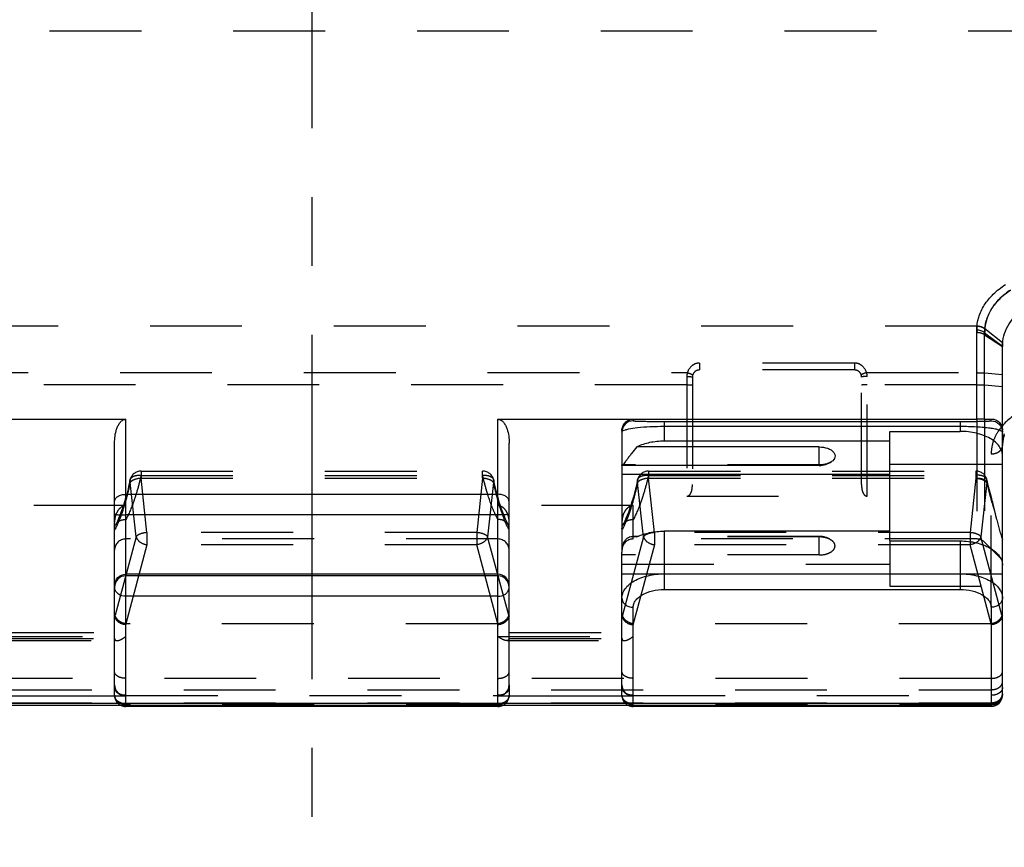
# Model space of a CAD drawing. Header units: millimetres. Extents: x 0 to 1000, y 0 to 1000.
# Tile 4 of 7: x 479 to 549, y 403 to 462. Entities that reach past the tile are written whole.
import ezdxf

# ---------------------------------------------------------------- set-up
doc = ezdxf.new("R2010")
doc.units = ezdxf.units.MM
doc.header["$LTSCALE"] = 65.185185
doc.linetypes.add('CENTER', pattern=[0.6, 0.375, -0.075, 0.075, -0.075])
doc.linetypes.add('HIDDEN', pattern=[0.2, 0.1, -0.1])
for name, color, linetype in [('ACHSEN_S', 7, 'CONTINUOUS'), ('FASEN', 7, 'CONTINUOUS'), ('FLAECHEN', 7, 'CONTINUOUS'), ('KOERPER', 7, 'CONTINUOUS'), ('KONST.EL_MIT_GEO', 7, 'CONTINUOUS')]:
    doc.layers.add(name, color=color, linetype=linetype)

msp = doc.modelspace()

# ---------------------------------------------------------------- linework, layer by layer
at = {"layer": 'ACHSEN_S', "color": 40, "linetype": 'CENTER'}
msp.add_line((500, 673.8), (500, 326.983), dxfattribs=at)
at = {"layer": 'FASEN', "color": 8, "linetype": 'HIDDEN'}
for p, q in [((547.734, 424.398), (549, 423.132)), ((549, 423.133), (549, 424.573))]:
    msp.add_line(p, q, dxfattribs=at)
at = {"layer": 'FASEN', "color": 7, "linetype": 'Continuous'}
msp.add_open_spline([(549, 438.328), (549, 438.57), (549.064, 439.061), (549.458, 440.016), (550.028, 440.601), (550.464, 440.909)], degree=3, knots=[0, 0, 0, 0, 0.236518, 0.477906, 1, 1, 1, 1], dxfattribs=at)
at = {"layer": 'FASEN', "color": 8, "linetype": 'HIDDEN'}
msp.add_open_spline([(549.011, 438.582), (549.009, 438.56), (549.002, 438.466), (549, 438.372), (549, 438.3)], degree=3, knots=[0, 0, 0, 0, 0.234909, 1, 1, 1, 1], dxfattribs=at)
at = {"layer": 'FLAECHEN', "color": 8, "linetype": 'HIDDEN'}
for p, q in [((513.2, 424.632), (486.8, 424.632)), ((547.169, 424.632), (522.8, 424.632))]:
    msp.add_line(p, q, dxfattribs=at)
at = {"layer": 'KOERPER', "color": 8, "linetype": 'HIDDEN'}
for p, q in [((592.2, 460.7), (407.8, 460.7)), ((536, 424.818), (523.145, 424.818)), ((536, 423.496), (536, 424.818))]:
    msp.add_line(p, q, dxfattribs=at)
at = {"layer": 'KOERPER', "color": 7, "linetype": 'Continuous'}
for p, q in [((536, 429.846), (536, 431.168)), ((536, 429.846), (522.016, 429.846)), ((523.145, 424.818), (522.791, 424.818))]:
    msp.add_line(p, q, dxfattribs=at)
msp.add_arc((536, 431.346), 1.5, 270, 305.52622, dxfattribs=at)
at = {"layer": 'KOERPER', "color": 8, "linetype": 'HIDDEN'}
msp.add_arc((536, 423.318), 1.5, 54.47378, 90, dxfattribs=at)
at = {"layer": 'KOERPER', "color": 7, "linetype": 'Continuous'}
msp.add_open_spline([(536, 431.168), (536.201, 431.168), (536.496, 431.125), (536.83, 430.969), (537.01, 430.821), (537.116, 430.642), (537.129, 430.371), (536.982, 430.203), (536.872, 430.125)], degree=3, knots=[0, 0, 0, 0, 0.321217, 0.462549, 0.584392, 0.688423, 0.784022, 1, 1, 1, 1], dxfattribs=at)
at = {"layer": 'KOERPER', "color": 8, "linetype": 'HIDDEN'}
for points, knots in [([(536.872, 430.125), (536.756, 430.042), (536.468, 429.922), (536.162, 429.885), (536, 429.885)], [0, 0, 0, 0, 0.466744, 1, 1, 1, 1]), ([(536.872, 424.539), (536.756, 424.621), (536.468, 424.741), (536.162, 424.778), (536, 424.778)], [0, 0, 0, 0, 0.466744, 1, 1, 1, 1]), ([(536, 423.496), (536.201, 423.496), (536.496, 423.539), (536.83, 423.695), (537.01, 423.843), (537.116, 424.021), (537.129, 424.293), (536.982, 424.46), (536.872, 424.539)], [0, 0, 0, 0, 0.321217, 0.462549, 0.584392, 0.688423, 0.784022, 1, 1, 1, 1])]:
    msp.add_open_spline(points, degree=3, knots=knots, dxfattribs=at)
at = {"layer": 'KONST.EL_MIT_GEO', "color": 8, "linetype": 'HIDDEN'}
for p, q in [((547.187, 439.753), (452.813, 439.753)), ((547.188, 439.766), (547.187, 439.753)), ((547.748, 439.57), (547.747, 439.559)), ((547.748, 439.57), (549.011, 438.582)), ((547.734, 439.13), (549, 438.3)), ((538.5, 437.122), (527.5, 437.122)), ((527.5, 437.122), (527.5, 436.632)), ((538.5, 436.632), (527.5, 436.632)), ((538.5, 437.122), (538.5, 436.632)), ((473.357, 436.442), (526.643, 436.442)), ((526.6, 436.167), (526.6, 427.668)), ((527, 436.132), (527, 428.492)), ((539, 428.492), (539, 436.132)), ((539.357, 436.442), (547.169, 436.441)), ((539.4, 427.668), (539.4, 436.167)), ((547.734, 436.421), (549, 436.311)), ((526.6, 435.587), (473.4, 435.587)), ((547.169, 435.587), (539.4, 435.587)), ((547.734, 435.566), (549, 435.456)), ((547.734, 433.139), (547.734, 424.398)), ((547.169, 433.133), (547.169, 424.632)), ((549.088, 431.853), (549.091, 431.861)), ((549.001, 431.333), (549.002, 431.341)), ((549.016, 431.51), (549.017, 431.518)), ((549.045, 431.683), (549.046, 431.691)), ((548.2, 419.78), (548.2, 430.67)), ((536, 429.885), (522, 429.885)), ((522, 429.885), (522, 429.846)), ((487.883, 429.448), (512.117, 429.448)), ((487.883, 429.448), (487.883, 428.948)), ((487.883, 429.147), (512.117, 429.147)), ((487.883, 428.948), (512.117, 428.948)), ((488.3, 425.089), (487.883, 428.948)), ((512.117, 428.948), (511.7, 425.089)), ((512.117, 428.948), (512.117, 429.448)), ((523.883, 429.448), (547.117, 429.448)), ((523.883, 429.448), (523.883, 428.948)), ((523.883, 429.147), (547.117, 429.147)), ((523.883, 428.948), (547.117, 428.948)), ((524.3, 425.089), (523.883, 428.948)), ((547.117, 428.948), (546.7, 425.089)), ((547.117, 429.448), (547.117, 428.948)), ((487.528, 424.789), (487.11, 428.648)), ((512.89, 428.648), (512.472, 424.789)), ((523.528, 424.789), (523.11, 428.648)), ((547.89, 428.649), (547.472, 424.789)), ((526.6, 427.668), (539.4, 427.668)), ((486.8, 426.999), (477.2, 426.999)), ((522.8, 426.999), (513.2, 426.999)), ((522.8, 424.634), (522.8, 426.999)), ((486.111, 425.717), (486.069, 425.635)), ((513.931, 425.635), (513.892, 425.711)), ((522.111, 425.717), (522.069, 425.635)), ((487.528, 424.789), (486.037, 419.225)), ((511.7, 425.089), (488.3, 425.089)), ((488.3, 425.089), (488.3, 424.224)), ((511.7, 425.089), (511.7, 424.224)), ((513.963, 419.225), (512.472, 424.789)), ((523.528, 424.789), (522.037, 419.225)), ((536, 424.778), (523.059, 424.778)), ((546.7, 425.089), (524.3, 425.089)), ((524.3, 425.089), (524.3, 424.224)), ((546.7, 425.089), (546.7, 424.224)), ((548.963, 419.225), (547.472, 424.789)), ((488.3, 424.224), (486.797, 418.612)), ((511.7, 424.224), (488.3, 424.224)), ((513.203, 418.612), (511.7, 424.224)), ((524.3, 424.224), (522.797, 418.612)), ((546.7, 424.224), (524.3, 424.224)), ((541, 424.491), (541, 421.28)), ((548.203, 418.612), (546.7, 424.224)), ((522, 423.496), (522, 423.696)), ((536, 423.496), (522, 423.496)), ((522, 422.835), (541, 422.835)), ((541, 422.13), (522, 422.13)), ((549, 422.139), (541, 422.139)), ((541, 421.28), (549, 421.28)), ((486.009, 419.152), (486.037, 419.225)), ((513.963, 419.225), (513.991, 419.152)), ((522.009, 419.152), (522.037, 419.225)), ((548.963, 419.225), (548.991, 419.152)), ((486.8, 418.545), (486.825, 418.61)), ((513.175, 418.61), (486.825, 418.61)), ((513.175, 418.61), (513.2, 418.545)), ((522.8, 418.545), (522.825, 418.61)), ((548.175, 418.61), (522.825, 418.61)), ((548.175, 418.61), (548.2, 418.545)), ((478, 417.985), (486, 417.985)), ((514, 417.985), (522, 417.985)), ((477.2, 417.717), (486.8, 417.717)), ((477.828, 417.414), (486.172, 417.414)), ((477.999, 417.559), (486.001, 417.559)), ((513.2, 417.717), (522.8, 417.717)), ((513.828, 417.414), (522.172, 417.414)), ((513.999, 417.559), (522.001, 417.559)), ((548.2, 414.736), (451.8, 414.736)), ((486, 413.539), (486, 414.277)), ((514, 414.277), (514, 413.539)), ((522, 413.539), (522, 414.277)), ((451.8, 413.931), (548.2, 413.931)), ((451.8, 413.005), (548.2, 413.005)), ((486.8, 413.53), (513.2, 413.53)), ((486.8, 412.831), (486.8, 413.471)), ((513.2, 412.926), (486.8, 412.926)), ((513.2, 412.884), (486.8, 412.884)), ((513.2, 412.831), (513.2, 413.471)), ((522.8, 413.53), (548.2, 413.53)), ((522.8, 412.831), (522.8, 413.471)), ((548.2, 412.926), (522.8, 412.926)), ((548.2, 412.884), (522.8, 412.884))]:
    msp.add_line(p, q, dxfattribs=at)
at = {"layer": 'KONST.EL_MIT_GEO', "color": 7, "linetype": 'Continuous'}
for p, q in [((547.169, 433.133), (547.169, 439.465)), ((547.734, 439.273), (549, 438.328)), ((547.734, 433.139), (547.734, 439.273)), ((549, 413.539), (549, 438.328)), ((547.734, 433.139), (548.2, 433.15)), ((548.2, 433.024), (548.2, 433.15)), ((452.831, 433.133), (486.8, 433.133)), ((486.8, 413.471), (486.8, 433.133)), ((513.2, 433.133), (547.169, 433.133)), ((513.2, 413.471), (513.2, 433.133)), ((522.8, 433.133), (522.8, 433.024)), ((525, 432.976), (546, 432.976)), ((525, 432.976), (525, 431.576)), ((525, 432.635), (546, 432.635)), ((546, 432.976), (546, 432.273)), ((522, 432.328), (522, 429.885)), ((541, 432.273), (546, 432.273)), ((541, 424.491), (541, 432.273)), ((486, 414.277), (486, 431.44)), ((514, 414.277), (514, 431.44)), ((536, 431.168), (523.059, 431.168)), ((541, 431.576), (525, 431.576)), ((522, 429.846), (522, 423.696)), ((549, 429.921), (541, 429.921)), ((522, 429.225), (541, 429.225)), ((486.8, 427.803), (513.2, 427.803)), ((513.2, 426.339), (486.8, 426.339)), ((541, 425.187), (525, 425.187)), ((525, 425.187), (525, 421.042)), ((541, 424.491), (546, 424.491)), ((546, 424.491), (546, 421.042)), ((522, 414.277), (522, 423.496)), ((513.2, 422.131), (486.8, 422.131)), ((513.2, 422.018), (486.8, 422.018)), ((525, 422.156), (546, 422.156)), ((513.2, 420.563), (486.8, 420.563)), ((525, 421.042), (546, 421.042)), ((522.8, 413.471), (522.8, 419.78)), ((548.2, 419.78), (548.2, 412.742)), ((451.8, 412.976), (548.2, 412.976)), ((486.8, 413.471), (477.2, 413.471)), ((522.8, 413.471), (513.2, 413.471)), ((451.8, 412.831), (548.2, 412.831)), ((486.8, 412.739), (486.8, 412.831)), ((513.2, 412.739), (486.8, 412.739)), ((513.2, 412.831), (513.2, 412.739)), ((522.8, 412.739), (522.8, 412.831)), ((548.2, 412.739), (522.8, 412.739))]:
    msp.add_line(p, q, dxfattribs=at)
msp.add_lwpolyline([(549, 431.258), (549.002, 431.341), (549.017, 431.518), (549.046, 431.691), (549.091, 431.861), (549.149, 432.027)], dxfattribs=at)
at = {"layer": 'KONST.EL_MIT_GEO', "color": 8, "linetype": 'HIDDEN'}
for points in [[(487.1, 428.815), (487.09, 428.765), (487.046, 428.567), (487.001, 428.372), (486.955, 428.182), (486.909, 427.995), (486.861, 427.813), (486.813, 427.635), (486.764, 427.462), (486.748, 427.409)], [(513.251, 427.411), (513.239, 427.453), (513.19, 427.626), (513.141, 427.804), (513.094, 427.985), (513.047, 428.171), (513.002, 428.361), (512.957, 428.555), (512.913, 428.753), (512.9, 428.815)], [(523.1, 428.815), (523.09, 428.765), (523.046, 428.567), (523.001, 428.372), (522.955, 428.182), (522.909, 427.995), (522.861, 427.813), (522.813, 427.635), (522.764, 427.462), (522.748, 427.409)], [(548.153, 427.76), (548.112, 427.915), (548.048, 428.166), (547.986, 428.426), (547.926, 428.693), (547.9, 428.815)], [(486.748, 427.409), (486.705, 427.264), (486.623, 427.003), (486.539, 426.755), (486.455, 426.52), (486.37, 426.299), (486.284, 426.091), (486.197, 425.897), (486.111, 425.717)], [(513.892, 425.711), (513.806, 425.89), (513.72, 426.083), (513.634, 426.291), (513.548, 426.512), (513.463, 426.746), (513.38, 426.994), (513.298, 427.255), (513.251, 427.411)], [(522.748, 427.409), (522.705, 427.264), (522.623, 427.003), (522.539, 426.755), (522.455, 426.52), (522.37, 426.299), (522.284, 426.091), (522.197, 425.897), (522.111, 425.717)]]:
    msp.add_lwpolyline(points, dxfattribs=at)
for centre, radius, start, end in [((527.5, 436.132), 0.5, 89.99396, 179.99909), ((538.5, 436.132), 0.5, 0, 90.00589), ((527.506, 436.166), 0.906, 162.31103, 179.94638), ((538.494, 436.166), 0.906, 0.05358, 17.68792), ((551.839, 430.201), 3.771, 138.86554, 140.74858), ((551.737, 431.258), 2.737, 177.93885, 179.99991), ((522.987, 429.856), 0.987, 178.29112, 179.99983), ((487.883, 428.648), 0.8, 90, 167.93032), ((512.117, 428.648), 0.8, 12.05349, 90), ((523.883, 428.648), 0.8, 90, 167.93032), ((547.117, 428.648), 0.8, 12.04605, 90), ((567.694, 433.844), 21.106, 192.8598, 193.47303), ((486.635, 425.341), 0.638, 142.91762, 152.59424), ((513.365, 425.341), 0.638, 27.40709, 37.08337), ((522.635, 425.341), 0.638, 142.91762, 152.59424), ((486.8, 423.832), 0.8, 90, 180), ((513.2, 423.832), 0.8, 0, 90), ((522.8, 423.832), 0.8, 90, 180), ((547.169, 423.832), 0.8, 45, 90), ((486.265, 417.584), 0.265, 180.00608, 185.58051), ((513.735, 417.584), 0.265, 354.41949, 359.99392), ((522.265, 417.584), 0.265, 180.00608, 185.58051), ((486.8, 413.539), 0.8, 180, 242.26635), ((513.2, 413.539), 0.8, 297.70056, 360), ((522.8, 413.539), 0.8, 180, 242.26635), ((548.2, 413.959), 1.033, 269.97846, 281.49756)]:
    msp.add_arc(centre, radius, start, end, dxfattribs=at)
at = {"layer": 'KONST.EL_MIT_GEO', "color": 7, "linetype": 'Continuous'}
for centre, radius, start, end in [((551.746, 431.255), 2.747, 162.33997, 177.87892), ((522.987, 423.466), 0.987, 178.29112, 179.99983), ((486.54, 421.218), 0.54, 180.0258, 189.36495), ((513.46, 421.218), 0.54, 350.63505, 359.9742), ((548.2, 413.631), 0.8, 270, 360), ((548.2, 413.539), 0.8, 270, 360), ((548.524, 413.539), 0.476, 347.00992, 359.92761), ((486.8, 413.539), 0.8, 242.26635, 270), ((513.2, 413.539), 0.8, 270, 297.70056), ((522.8, 413.539), 0.8, 242.26635, 270)]:
    msp.add_arc(centre, radius, start, end, dxfattribs=at)
at = {"layer": 'KONST.EL_MIT_GEO', "color": 8, "linetype": 'HIDDEN'}
for centre, major_axis, ratio, start_param, end_param in [((486.8, 421.365), (0.739, 2.305), 0.133325, -3.535931, -3.386928), ((513.2, 421.365), (-0.739, 2.305), 0.133325, -2.896257, -2.747254), ((522.8, 421.365), (0.739, 2.305), 0.133325, -3.535931, -3.386928), ((548.2, 421.365), (-0.739, 2.305), 0.133325, -2.896257, -2.747254), ((487.821, 421.868), (1.054, 3.249), 0.228742, -3.102584, -3.067537), ((512.179, 421.868), (-1.054, 3.249), 0.228742, -3.215648, -3.180601), ((523.821, 421.868), (1.054, 3.249), 0.228742, -3.102584, -3.067537), ((547.179, 421.868), (-1.054, 3.249), 0.228742, -3.215648, -3.180601)]:
    msp.add_ellipse(centre, major_axis=major_axis, ratio=ratio, start_param=start_param, end_param=end_param, dxfattribs=at)
at = {"layer": 'KONST.EL_MIT_GEO', "color": 7, "linetype": 'Continuous'}
for centre, start_param, end_param in [((486.8, 414.277), -4.712389, -3.141593), ((513.2, 414.277), -3.141593, -1.570796), ((522.8, 414.277), 1.570796, 3.141593)]:
    msp.add_ellipse(centre, major_axis=(0, 0.806), ratio=0.992567, start_param=start_param, end_param=end_param, dxfattribs=at)
for points, knots in [([(547.169, 439.465), (547.174, 439.77), (547.274, 440.393), (547.685, 441.272), (548.342, 442.065), (548.903, 442.502), (549.211, 442.701)], [0, 0, 0, 0, 0.230338, 0.46849, 0.723213, 1, 1, 1, 1]), ([(547.734, 439.273), (547.733, 439.557), (547.814, 440.138), (548.178, 440.962), (548.772, 441.707), (549.283, 442.118), (549.565, 442.305)], [0, 0, 0, 0, 0.23162, 0.470151, 0.724374, 1, 1, 1, 1]), ([(547.734, 439.273), (547.661, 439.339), (547.476, 439.439), (547.272, 439.464), (547.169, 439.465)], [0, 0, 0, 0, 0.489297, 1, 1, 1, 1]), ([(547.734, 433.139), (547.698, 433.138), (547.509, 433.134), (547.321, 433.133), (547.169, 433.133)], [0, 0, 0, 0, 0.19407, 1, 1, 1, 1]), ([(548.2, 433.15), (548.281, 433.152), (548.466, 433.128), (548.747, 432.979), (548.954, 432.698), (549, 432.463), (549, 432.356)], [0, 0, 0, 0, 0.194667, 0.440285, 0.743616, 1, 1, 1, 1]), ([(486, 431.44), (486, 431.607), (486.022, 431.941), (486.113, 432.35), (486.237, 432.662), (486.366, 432.881), (486.543, 433.069), (486.714, 433.133), (486.8, 433.133)], [0, 0, 0, 0, 0.24792, 0.496206, 0.620918, 0.746239, 0.872603, 1, 1, 1, 1]), ([(513.2, 433.133), (513.286, 433.133), (513.457, 433.069), (513.634, 432.881), (513.763, 432.662), (513.887, 432.35), (513.978, 431.941), (514, 431.607), (514, 431.44)], [0, 0, 0, 0, 0.127398, 0.253762, 0.379083, 0.503794, 0.75208, 1, 1, 1, 1]), ([(522, 432.328), (522, 432.431), (522.04, 432.639), (522.214, 432.906), (522.48, 433.089), (522.694, 433.133), (522.8, 433.133)], [0, 0, 0, 0, 0.245271, 0.493134, 0.74502, 1, 1, 1, 1]), ([(522.8, 433.024), (522.596, 433.024), (522.171, 432.853), (522, 432.428), (522, 432.224)], [0, 0, 0, 0, 0.500027, 1, 1, 1, 1]), ([(522.093, 432.325), (522.14, 432.351), (522.263, 432.396), (522.599, 432.479), (523.18, 432.559), (524.027, 432.621), (524.66, 432.635), (525, 432.635)], [0, 0, 0, 0, 0.055069, 0.132453, 0.353508, 0.65263, 1, 1, 1, 1]), ([(522.8, 433.024), (522.8, 433.02), (522.817, 433.019), (522.839, 433.014), (522.885, 433.011), (522.946, 433.006), (523.025, 433.003), (523.167, 432.997), (523.389, 432.991), (523.709, 432.985), (524.094, 432.98), (524.532, 432.977), (524.84, 432.976), (525, 432.976)], [0, 0, 0, 0, 0.004397, 0.016439, 0.036387, 0.06433, 0.100345, 0.144511, 0.257542, 0.403385, 0.580234, 0.78264, 1, 1, 1, 1]), ([(546, 432.976), (546.16, 432.976), (546.468, 432.977), (546.906, 432.98), (547.291, 432.985), (547.611, 432.991), (547.833, 432.997), (547.975, 433.003), (548.054, 433.006), (548.115, 433.011), (548.161, 433.014), (548.183, 433.019), (548.2, 433.02), (548.2, 433.024)], [0, 0, 0, 0, 0.217361, 0.419766, 0.596616, 0.742459, 0.855489, 0.899655, 0.93567, 0.963613, 0.98356, 0.995602, 1, 1, 1, 1]), ([(546, 432.635), (546.388, 432.635), (546.948, 432.621), (547.654, 432.57), (548.091, 432.522), (548.445, 432.466), (548.714, 432.403), (548.89, 432.341), (548.979, 432.282), (548.994, 432.249)], [0, 0, 0, 0, 0.381627, 0.550001, 0.695024, 0.813297, 0.903204, 0.964623, 1, 1, 1, 1]), ([(548.2, 433.024), (548.404, 433.024), (548.829, 432.853), (549, 432.428), (549, 432.224)], [0, 0, 0, 0, 0.500027, 1, 1, 1, 1]), ([(522, 432.224), (522, 432.232), (522.013, 432.28), (522.059, 432.307), (522.093, 432.325)], [0, 0, 0, 0, 0.184993, 1, 1, 1, 1]), ([(549, 430.552), (549, 430.666), (548.958, 430.902), (548.777, 431.232), (548.492, 431.53), (547.965, 431.89), (547.12, 432.193), (546.385, 432.273), (546, 432.273)], [0, 0, 0, 0, 0.090458, 0.187437, 0.295431, 0.416316, 0.693127, 1, 1, 1, 1]), ([(523.059, 431.168), (522.935, 431.012), (522.751, 430.785), (522.518, 430.489), (522.366, 430.29), (522.237, 430.117), (522.138, 429.982), (522.074, 429.895), (522.037, 429.856), (522.022, 429.846), (522.016, 429.846)], [0, 0, 0, 0, 0.354065, 0.519377, 0.670435, 0.800665, 0.902671, 0.969873, 0.989309, 1, 1, 1, 1]), ([(525, 431.576), (524.654, 431.576), (523.987, 431.512), (523.346, 431.307), (523.059, 431.168)], [0, 0, 0, 0, 0.520711, 1, 1, 1, 1]), ([(522.016, 429.846), (522.011, 429.846), (522.005, 429.854), (522.003, 429.861), (522.003, 429.864)], [0, 0, 0, 0, 0.646808, 1, 1, 1, 1]), ([(486, 427.281), (486, 427.351), (486.051, 427.503), (486.238, 427.671), (486.499, 427.779), (486.697, 427.803), (486.8, 427.803)], [0, 0, 0, 0, 0.200256, 0.432629, 0.704036, 1, 1, 1, 1]), ([(514, 427.281), (514, 427.351), (513.949, 427.503), (513.762, 427.671), (513.501, 427.779), (513.303, 427.803), (513.2, 427.803)], [0, 0, 0, 0, 0.200256, 0.432629, 0.704036, 1, 1, 1, 1]), ([(486, 426.403), (486, 426.396), (486.027, 426.386), (486.068, 426.377), (486.144, 426.366), (486.241, 426.357), (486.361, 426.349), (486.55, 426.342), (486.698, 426.339), (486.8, 426.339)], [0, 0, 0, 0, 0.024441, 0.082714, 0.17525, 0.299015, 0.449459, 0.620837, 1, 1, 1, 1]), ([(514, 426.403), (514, 426.396), (513.973, 426.386), (513.932, 426.377), (513.856, 426.366), (513.759, 426.357), (513.639, 426.349), (513.45, 426.342), (513.302, 426.339), (513.2, 426.339)], [0, 0, 0, 0, 0.024441, 0.082714, 0.17525, 0.299015, 0.449459, 0.620837, 1, 1, 1, 1]), ([(522, 423.496), (522.003, 423.682), (522.02, 424.021), (522.149, 424.474), (522.433, 424.768), (522.677, 424.818), (522.791, 424.818)], [0, 0, 0, 0, 0.324012, 0.590215, 0.801213, 1, 1, 1, 1]), ([(522.791, 424.818), (522.813, 424.818), (522.903, 424.814), (522.993, 424.797), (523.059, 424.778)], [0, 0, 0, 0, 0.244015, 1, 1, 1, 1]), ([(523.059, 424.778), (523.346, 424.918), (523.987, 425.122), (524.654, 425.187), (525, 425.187)], [0, 0, 0, 0, 0.479289, 1, 1, 1, 1]), ([(546, 424.491), (546.385, 424.491), (547.12, 424.411), (547.965, 424.108), (548.492, 423.748), (548.777, 423.45), (548.958, 423.12), (549, 422.884), (549, 422.77)], [0, 0, 0, 0, 0.306873, 0.583684, 0.704569, 0.812563, 0.909542, 1, 1, 1, 1]), ([(486, 421.331), (486, 421.535), (486.171, 421.96), (486.596, 422.131), (486.8, 422.131)], [0, 0, 0, 0, 0.499973, 1, 1, 1, 1]), ([(486.8, 422.018), (486.596, 422.018), (486.171, 421.847), (486, 421.422), (486, 421.218)], [0, 0, 0, 0, 0.500027, 1, 1, 1, 1]), ([(514, 421.331), (514, 421.535), (513.829, 421.96), (513.404, 422.131), (513.2, 422.131)], [0, 0, 0, 0, 0.499973, 1, 1, 1, 1]), ([(514, 421.218), (514, 421.422), (513.829, 421.847), (513.404, 422.018), (513.2, 422.018)], [0, 0, 0, 0, 0.499973, 1, 1, 1, 1]), ([(522, 420.435), (522, 420.549), (522.042, 420.786), (522.223, 421.115), (522.508, 421.414), (523.035, 421.774), (523.88, 422.077), (524.615, 422.156), (525, 422.156)], [0, 0, 0, 0, 0.090458, 0.187437, 0.295431, 0.416316, 0.693127, 1, 1, 1, 1]), ([(546, 422.156), (546.385, 422.156), (547.12, 422.077), (547.965, 421.774), (548.492, 421.414), (548.777, 421.115), (548.958, 420.786), (549, 420.549), (549, 420.435)], [0, 0, 0, 0, 0.306873, 0.583684, 0.704569, 0.812563, 0.909542, 1, 1, 1, 1]), ([(486.8, 420.563), (486.616, 420.563), (486.336, 420.642), (486.085, 420.893), (486.02, 421.052), (486.007, 421.13)], [0, 0, 0, 0, 0.526854, 0.770983, 1, 1, 1, 1]), ([(513.2, 420.563), (513.384, 420.563), (513.664, 420.642), (513.915, 420.893), (513.98, 421.052), (513.993, 421.13)], [0, 0, 0, 0, 0.526854, 0.770983, 1, 1, 1, 1]), ([(522.8, 419.78), (522.8, 419.863), (522.831, 420.037), (522.964, 420.279), (523.173, 420.497), (523.559, 420.761), (524.179, 420.984), (524.718, 421.042), (525, 421.042)], [0, 0, 0, 0, 0.090457, 0.187436, 0.295431, 0.416316, 0.693128, 1, 1, 1, 1]), ([(546, 421.042), (546.282, 421.042), (546.821, 420.984), (547.441, 420.761), (547.827, 420.497), (548.036, 420.279), (548.169, 420.037), (548.2, 419.863), (548.2, 419.78)], [0, 0, 0, 0, 0.306872, 0.583684, 0.704569, 0.812564, 0.909543, 1, 1, 1, 1]), ([(522, 420.435), (522, 420.349), (522.045, 420.17), (522.229, 419.953), (522.493, 419.812), (522.697, 419.78), (522.8, 419.78)], [0, 0, 0, 0, 0.226694, 0.467664, 0.727527, 1, 1, 1, 1]), ([(549, 420.435), (549, 420.349), (548.955, 420.17), (548.771, 419.953), (548.507, 419.812), (548.303, 419.78), (548.2, 419.78)], [0, 0, 0, 0, 0.226694, 0.467664, 0.727527, 1, 1, 1, 1]), ([(549, 413.631), (549, 413.545), (548.955, 413.365), (548.771, 413.149), (548.507, 413.008), (548.303, 412.976), (548.2, 412.976)], [0, 0, 0, 0, 0.22669, 0.467661, 0.727525, 1, 1, 1, 1]), ([(548.988, 413.432), (548.975, 413.379), (548.946, 413.309), (548.904, 413.248), (548.893, 413.232)], [0, 0, 0, 0, 0.742235, 1, 1, 1, 1])]:
    msp.add_open_spline(points, degree=3, knots=knots, dxfattribs=at)
at = {"layer": 'KONST.EL_MIT_GEO', "color": 8, "linetype": 'HIDDEN'}
for points, knots in [([(549.565, 442.306), (549.069, 441.976), (548.409, 441.366), (547.892, 440.355), (547.772, 439.83), (547.748, 439.57)], [0, 0, 0, 0, 0.528367, 0.768459, 1, 1, 1, 1]), ([(547.187, 439.753), (547.184, 439.716), (547.174, 439.56), (547.17, 439.405), (547.169, 439.286)], [0, 0, 0, 0, 0.237781, 1, 1, 1, 1]), ([(547.187, 439.753), (547.239, 439.751), (547.437, 439.729), (547.631, 439.65), (547.747, 439.559)], [0, 0, 0, 0, 0.259567, 1, 1, 1, 1]), ([(547.188, 439.763), (547.239, 439.761), (547.437, 439.74), (547.631, 439.661), (547.748, 439.57)], [0, 0, 0, 0, 0.259631, 1, 1, 1, 1]), ([(547.747, 439.559), (547.745, 439.526), (547.737, 439.383), (547.734, 439.239), (547.734, 439.13)], [0, 0, 0, 0, 0.237912, 1, 1, 1, 1]), ([(547.734, 439.13), (547.696, 439.156), (547.521, 439.249), (547.32, 439.286), (547.169, 439.286)], [0, 0, 0, 0, 0.233069, 1, 1, 1, 1]), ([(527.5, 437.122), (527.402, 437.122), (527.206, 437.086), (526.865, 436.89), (526.697, 436.626), (526.643, 436.442)], [0, 0, 0, 0, 0.252154, 0.503382, 1, 1, 1, 1]), ([(539.357, 436.442), (539.303, 436.626), (539.135, 436.89), (538.794, 437.086), (538.598, 437.122), (538.5, 437.122)], [0, 0, 0, 0, 0.496619, 0.747847, 1, 1, 1, 1]), ([(526.6, 436.167), (526.651, 436.167), (526.745, 436.166), (526.857, 436.16), (526.928, 436.153), (526.966, 436.147), (526.987, 436.142), (527, 436.136), (527, 436.132)], [0, 0, 0, 0, 0.378523, 0.699801, 0.823499, 0.916079, 0.97462, 1, 1, 1, 1]), ([(526.643, 436.441), (526.692, 436.426), (526.784, 436.395), (526.891, 436.355), (526.959, 436.326), (526.995, 436.309), (527.013, 436.298), (527.025, 436.288), (527.024, 436.285)], [0, 0, 0, 0, 0.37697, 0.69896, 0.823279, 0.916367, 0.975099, 1, 1, 1, 1]), ([(539.357, 436.441), (539.308, 436.426), (539.216, 436.395), (539.109, 436.355), (539.041, 436.326), (539.005, 436.309), (538.987, 436.298), (538.975, 436.288), (538.976, 436.285)], [0, 0, 0, 0, 0.376961, 0.698949, 0.82327, 0.916361, 0.975097, 1, 1, 1, 1]), ([(539.4, 436.167), (539.349, 436.167), (539.255, 436.166), (539.143, 436.16), (539.072, 436.153), (539.034, 436.147), (539.013, 436.142), (539, 436.136), (539, 436.132)], [0, 0, 0, 0, 0.378523, 0.699801, 0.823499, 0.916079, 0.97462, 1, 1, 1, 1]), ([(547.169, 436.441), (547.221, 436.441), (547.409, 436.44), (547.598, 436.433), (547.734, 436.421)], [0, 0, 0, 0, 0.275608, 1, 1, 1, 1]), ([(526.6, 435.587), (526.651, 435.587), (526.745, 435.585), (526.857, 435.579), (526.928, 435.572), (526.966, 435.566), (526.987, 435.561), (527, 435.555), (527, 435.552)], [0, 0, 0, 0, 0.378523, 0.699801, 0.823499, 0.916079, 0.97462, 1, 1, 1, 1]), ([(539.4, 435.587), (539.349, 435.587), (539.255, 435.585), (539.143, 435.579), (539.072, 435.572), (539.034, 435.566), (539.013, 435.561), (539, 435.555), (539, 435.552)], [0, 0, 0, 0, 0.378523, 0.699801, 0.823499, 0.916079, 0.97462, 1, 1, 1, 1]), ([(547.169, 435.587), (547.221, 435.587), (547.409, 435.585), (547.598, 435.578), (547.734, 435.566)], [0, 0, 0, 0, 0.275608, 1, 1, 1, 1]), ([(549.899, 433.459), (549.402, 433.129), (548.743, 432.508), (548.276, 431.467), (548.2, 430.932), (548.2, 430.67)], [0, 0, 0, 0, 0.528459, 0.767886, 1, 1, 1, 1]), ([(549, 431.258), (549, 431.497), (549.037, 431.779), (549.117, 432.048), (549.129, 432.088)], [0, 0, 0, 0, 0.85134, 1, 1, 1, 1]), ([(548.2, 430.67), (548.303, 430.67), (548.504, 430.698), (548.766, 430.822), (548.952, 431.014), (549, 431.18), (549, 431.258)], [0, 0, 0, 0, 0.283931, 0.549283, 0.785941, 1, 1, 1, 1]), ([(487.1, 428.815), (487.113, 428.874), (487.183, 428.994), (487.37, 429.108), (487.613, 429.163), (487.791, 429.159), (487.883, 429.147)], [0, 0, 0, 0, 0.196615, 0.426136, 0.697639, 1, 1, 1, 1]), ([(487.883, 428.948), (487.716, 428.932), (487.482, 428.886), (487.226, 428.765), (487.135, 428.689), (487.11, 428.648)], [0, 0, 0, 0, 0.59402, 0.828788, 1, 1, 1, 1]), ([(487.883, 429.147), (487.855, 429.026), (487.746, 428.565), (487.62, 428.108), (487.516, 427.774)], [0, 0, 0, 0, 0.262223, 1, 1, 1, 1]), ([(512.117, 429.147), (512.209, 429.157), (512.387, 429.164), (512.63, 429.107), (512.817, 428.994), (512.887, 428.874), (512.9, 428.815)], [0, 0, 0, 0, 0.302347, 0.573982, 0.803454, 1, 1, 1, 1]), ([(512.483, 427.777), (512.45, 427.884), (512.314, 428.337), (512.197, 428.795), (512.117, 429.147)], [0, 0, 0, 0, 0.237553, 1, 1, 1, 1]), ([(512.89, 428.648), (512.865, 428.689), (512.773, 428.765), (512.518, 428.886), (512.284, 428.932), (512.117, 428.948)], [0, 0, 0, 0, 0.171375, 0.406264, 1, 1, 1, 1]), ([(523.1, 428.815), (523.113, 428.874), (523.183, 428.994), (523.37, 429.108), (523.613, 429.163), (523.791, 429.159), (523.883, 429.147)], [0, 0, 0, 0, 0.196615, 0.426136, 0.697639, 1, 1, 1, 1]), ([(523.883, 428.948), (523.716, 428.932), (523.482, 428.886), (523.226, 428.765), (523.135, 428.689), (523.11, 428.648)], [0, 0, 0, 0, 0.59402, 0.828788, 1, 1, 1, 1]), ([(523.883, 429.147), (523.855, 429.026), (523.746, 428.565), (523.62, 428.108), (523.516, 427.774)], [0, 0, 0, 0, 0.262223, 1, 1, 1, 1]), ([(547.9, 428.815), (547.887, 428.874), (547.817, 428.994), (547.63, 429.107), (547.387, 429.164), (547.209, 429.157), (547.117, 429.147)], [0, 0, 0, 0, 0.196508, 0.42598, 0.697635, 1, 1, 1, 1]), ([(547.117, 428.948), (547.284, 428.932), (547.518, 428.886), (547.773, 428.765), (547.865, 428.689), (547.89, 428.648)], [0, 0, 0, 0, 0.593736, 0.828625, 1, 1, 1, 1]), ([(487.11, 428.648), (487.082, 428.519), (486.973, 428.028), (486.848, 427.54), (486.743, 427.184)], [0, 0, 0, 0, 0.262393, 1, 1, 1, 1]), ([(487.11, 428.648), (487.106, 428.662), (487.092, 428.716), (487.092, 428.774), (487.1, 428.815)], [0, 0, 0, 0, 0.259629, 1, 1, 1, 1]), ([(513.256, 427.186), (513.223, 427.301), (513.086, 427.784), (512.97, 428.273), (512.89, 428.648)], [0, 0, 0, 0, 0.237364, 1, 1, 1, 1]), ([(523.11, 428.648), (523.082, 428.519), (522.973, 428.028), (522.848, 427.54), (522.743, 427.184)], [0, 0, 0, 0, 0.262393, 1, 1, 1, 1]), ([(523.11, 428.648), (523.106, 428.662), (523.092, 428.716), (523.092, 428.774), (523.1, 428.815)], [0, 0, 0, 0, 0.259629, 1, 1, 1, 1]), ([(526.6, 427.668), (526.657, 427.668), (526.757, 427.708), (526.874, 427.841), (526.95, 428.023), (526.992, 428.253), (527, 428.411), (527, 428.492)], [0, 0, 0, 0, 0.172308, 0.297951, 0.5254, 0.75637, 1, 1, 1, 1]), ([(539, 428.492), (539, 428.411), (539.008, 428.253), (539.05, 428.023), (539.126, 427.841), (539.243, 427.708), (539.343, 427.668), (539.4, 427.668)], [0, 0, 0, 0, 0.243623, 0.474586, 0.70203, 0.827671, 1, 1, 1, 1]), ([(547.734, 428.814), (547.696, 428.836), (547.518, 428.916), (547.318, 428.937), (547.169, 428.927)], [0, 0, 0, 0, 0.229681, 1, 1, 1, 1]), ([(547.734, 428.814), (547.755, 428.802), (547.79, 428.764), (547.843, 428.679), (547.897, 428.565), (547.95, 428.427), (548.012, 428.247), (548.08, 428.025), (548.129, 427.847), (548.153, 427.76)], [0, 0, 0, 0, 0.062789, 0.130435, 0.263326, 0.392232, 0.518065, 0.762749, 1, 1, 1, 1]), ([(547.89, 428.649), (547.929, 428.466), (548.083, 427.786), (548.268, 427.114), (548.43, 426.631)], [0, 0, 0, 0, 0.268613, 1, 1, 1, 1]), ([(487.516, 427.774), (487.463, 427.606), (487.263, 427.005), (487.018, 426.417), (486.8, 426.014)], [0, 0, 0, 0, 0.277693, 1, 1, 1, 1]), ([(513.2, 426.014), (513.133, 426.138), (512.849, 426.707), (512.631, 427.306), (512.483, 427.777)], [0, 0, 0, 0, 0.222259, 1, 1, 1, 1]), ([(523.516, 427.774), (523.463, 427.606), (523.263, 427.005), (523.018, 426.417), (522.8, 426.014)], [0, 0, 0, 0, 0.277693, 1, 1, 1, 1]), ([(548.153, 427.76), (548.179, 427.662), (548.277, 427.287), (548.366, 426.91), (548.43, 426.631)], [0, 0, 0, 0, 0.261097, 1, 1, 1, 1]), ([(486.743, 427.184), (486.638, 426.827), (486.422, 426.17), (486.147, 425.535), (486, 425.253)], [0, 0, 0, 0, 0.539446, 1, 1, 1, 1]), ([(486.8, 426.999), (486.734, 426.999), (486.601, 426.972), (486.373, 426.836), (486.168, 426.573), (486.031, 426.208), (486, 425.949), (486, 425.821)], [0, 0, 0, 0, 0.127415, 0.254142, 0.503964, 0.752337, 1, 1, 1, 1]), ([(514, 425.821), (514, 425.949), (513.969, 426.208), (513.832, 426.573), (513.627, 426.836), (513.399, 426.972), (513.266, 426.999), (513.2, 426.999)], [0, 0, 0, 0, 0.247663, 0.496035, 0.745855, 0.872581, 1, 1, 1, 1]), ([(514, 425.253), (513.853, 425.536), (513.577, 426.171), (513.361, 426.829), (513.256, 427.186)], [0, 0, 0, 0, 0.460517, 1, 1, 1, 1]), ([(522.743, 427.184), (522.638, 426.827), (522.422, 426.17), (522.147, 425.535), (522, 425.253)], [0, 0, 0, 0, 0.539446, 1, 1, 1, 1]), ([(522.8, 426.999), (522.734, 426.999), (522.601, 426.972), (522.373, 426.836), (522.168, 426.573), (522.031, 426.208), (522, 425.949), (522, 425.821)], [0, 0, 0, 0, 0.127415, 0.254142, 0.503964, 0.752337, 1, 1, 1, 1]), ([(548.43, 426.631), (548.473, 426.446), (548.639, 425.754), (548.835, 425.069), (549, 424.573)], [0, 0, 0, 0, 0.265915, 1, 1, 1, 1]), ([(486.127, 425.726), (486.2, 425.823), (486.412, 425.981), (486.671, 426.021), (486.8, 426.014)], [0, 0, 0, 0, 0.484995, 1, 1, 1, 1]), ([(513.873, 425.726), (513.8, 425.823), (513.588, 425.981), (513.329, 426.021), (513.2, 426.014)], [0, 0, 0, 0, 0.484986, 1, 1, 1, 1]), ([(522.127, 425.726), (522.2, 425.823), (522.412, 425.981), (522.671, 426.021), (522.8, 426.014)], [0, 0, 0, 0, 0.484995, 1, 1, 1, 1]), ([(488.3, 425.089), (488.134, 425.074), (487.9, 425.027), (487.644, 424.907), (487.553, 424.831), (487.528, 424.789)], [0, 0, 0, 0, 0.593736, 0.828625, 1, 1, 1, 1]), ([(487.528, 424.789), (487.565, 424.642), (487.799, 424.365), (488.122, 424.248), (488.3, 424.224)], [0, 0, 0, 0, 0.4581, 1, 1, 1, 1]), ([(512.472, 424.789), (512.447, 424.831), (512.356, 424.907), (512.1, 425.027), (511.866, 425.074), (511.7, 425.089)], [0, 0, 0, 0, 0.171375, 0.406264, 1, 1, 1, 1]), ([(512.472, 424.789), (512.435, 424.642), (512.201, 424.365), (511.878, 424.248), (511.7, 424.224)], [0, 0, 0, 0, 0.4581, 1, 1, 1, 1]), ([(524.3, 425.089), (524.134, 425.074), (523.9, 425.027), (523.644, 424.907), (523.553, 424.831), (523.528, 424.789)], [0, 0, 0, 0, 0.593736, 0.828625, 1, 1, 1, 1]), ([(523.528, 424.789), (523.565, 424.642), (523.799, 424.365), (524.122, 424.248), (524.3, 424.224)], [0, 0, 0, 0, 0.4581, 1, 1, 1, 1]), ([(547.472, 424.789), (547.447, 424.831), (547.356, 424.907), (547.1, 425.027), (546.866, 425.074), (546.7, 425.089)], [0, 0, 0, 0, 0.171375, 0.406264, 1, 1, 1, 1]), ([(547.472, 424.789), (547.435, 424.642), (547.201, 424.365), (546.878, 424.248), (546.7, 424.224)], [0, 0, 0, 0, 0.4581, 1, 1, 1, 1]), ([(486.797, 418.612), (486.618, 418.638), (486.289, 418.772), (486.07, 419.07), (486.037, 419.225)], [0, 0, 0, 0, 0.53248, 1, 1, 1, 1]), ([(513.963, 419.225), (513.93, 419.07), (513.711, 418.772), (513.382, 418.638), (513.203, 418.612)], [0, 0, 0, 0, 0.46752, 1, 1, 1, 1]), ([(522.797, 418.612), (522.618, 418.638), (522.289, 418.772), (522.07, 419.07), (522.037, 419.225)], [0, 0, 0, 0, 0.53248, 1, 1, 1, 1]), ([(548.963, 419.225), (548.93, 419.07), (548.711, 418.772), (548.382, 418.638), (548.203, 418.612)], [0, 0, 0, 0, 0.46752, 1, 1, 1, 1]), ([(486.8, 418.545), (486.615, 418.556), (486.263, 418.674), (486.038, 418.989), (486.009, 419.152)], [0, 0, 0, 0, 0.527868, 1, 1, 1, 1]), ([(513.991, 419.152), (513.962, 418.989), (513.737, 418.674), (513.385, 418.556), (513.2, 418.545)], [0, 0, 0, 0, 0.472132, 1, 1, 1, 1]), ([(522.009, 419.152), (522.038, 418.989), (522.263, 418.674), (522.615, 418.556), (522.8, 418.545)], [0, 0, 0, 0, 0.472132, 1, 1, 1, 1]), ([(548.991, 419.152), (548.962, 418.989), (548.737, 418.674), (548.385, 418.556), (548.2, 418.545)], [0, 0, 0, 0, 0.472132, 1, 1, 1, 1]), ([(486.001, 417.559), (486.005, 417.518), (486.042, 417.431), (486.131, 417.414), (486.172, 417.414)], [0, 0, 0, 0, 0.505088, 1, 1, 1, 1]), ([(486.172, 417.414), (486.219, 417.414), (486.321, 417.436), (486.538, 417.528), (486.696, 417.635), (486.8, 417.717)], [0, 0, 0, 0, 0.199175, 0.437278, 1, 1, 1, 1]), ([(513.828, 417.414), (513.781, 417.414), (513.679, 417.436), (513.462, 417.528), (513.304, 417.635), (513.2, 417.717)], [0, 0, 0, 0, 0.199175, 0.437278, 1, 1, 1, 1]), ([(513.999, 417.559), (513.995, 417.518), (513.958, 417.431), (513.869, 417.414), (513.828, 417.414)], [0, 0, 0, 0, 0.505088, 1, 1, 1, 1]), ([(522.001, 417.559), (522.005, 417.518), (522.042, 417.431), (522.131, 417.414), (522.172, 417.414)], [0, 0, 0, 0, 0.505088, 1, 1, 1, 1]), ([(522.172, 417.414), (522.219, 417.414), (522.321, 417.436), (522.538, 417.528), (522.696, 417.635), (522.8, 417.717)], [0, 0, 0, 0, 0.199175, 0.437278, 1, 1, 1, 1]), ([(486.8, 414.736), (486.697, 414.736), (486.5, 414.758), (486.242, 414.855), (486.054, 415.006), (486, 415.148), (486, 415.212)], [0, 0, 0, 0, 0.304688, 0.58069, 0.810164, 1, 1, 1, 1]), ([(513.2, 414.736), (513.303, 414.736), (513.5, 414.758), (513.758, 414.855), (513.946, 415.006), (514, 415.148), (514, 415.212)], [0, 0, 0, 0, 0.304688, 0.58069, 0.810164, 1, 1, 1, 1]), ([(522.8, 414.736), (522.697, 414.736), (522.5, 414.758), (522.242, 414.855), (522.054, 415.006), (522, 415.148), (522, 415.212)], [0, 0, 0, 0, 0.304688, 0.58069, 0.810164, 1, 1, 1, 1]), ([(548.2, 414.736), (548.303, 414.736), (548.5, 414.758), (548.758, 414.855), (548.946, 415.006), (549, 415.148), (549, 415.212)], [0, 0, 0, 0, 0.304688, 0.58069, 0.810164, 1, 1, 1, 1]), ([(548.2, 413.931), (548.303, 413.931), (548.504, 413.958), (548.766, 414.076), (548.951, 414.258), (549, 414.418), (549, 414.492)], [0, 0, 0, 0, 0.289995, 0.558084, 0.79239, 1, 1, 1, 1]), ([(486.8, 413.53), (486.697, 413.53), (486.497, 413.556), (486.235, 413.671), (486.049, 413.851), (486, 414.009), (486, 414.082)], [0, 0, 0, 0, 0.291351, 0.560171, 0.79402, 1, 1, 1, 1]), ([(514, 414.082), (514, 414.009), (513.951, 413.851), (513.765, 413.671), (513.503, 413.556), (513.303, 413.53), (513.2, 413.53)], [0, 0, 0, 0, 0.20598, 0.439829, 0.708649, 1, 1, 1, 1]), ([(522.8, 413.53), (522.697, 413.53), (522.497, 413.556), (522.235, 413.671), (522.049, 413.851), (522, 414.009), (522, 414.082)], [0, 0, 0, 0, 0.291351, 0.560171, 0.79402, 1, 1, 1, 1]), ([(548.767, 413.692), (548.729, 413.666), (548.555, 413.568), (548.352, 413.53), (548.2, 413.53)], [0, 0, 0, 0, 0.234347, 1, 1, 1, 1]), ([(548.2, 413.005), (548.303, 413.005), (548.506, 413.035), (548.769, 413.169), (548.954, 413.375), (549, 413.549), (549, 413.631)], [0, 0, 0, 0, 0.277378, 0.539551, 0.778644, 1, 1, 1, 1]), ([(548.926, 413.849), (548.916, 413.834), (548.871, 413.775), (548.814, 413.724), (548.767, 413.692)], [0, 0, 0, 0, 0.23813, 1, 1, 1, 1]), ([(549, 414.082), (549, 414.062), (548.994, 413.98), (548.96, 413.901), (548.926, 413.849)], [0, 0, 0, 0, 0.243567, 1, 1, 1, 1]), ([(486, 413.539), (486, 413.453), (486.045, 413.273), (486.229, 413.056), (486.493, 412.916), (486.697, 412.884), (486.8, 412.884)], [0, 0, 0, 0, 0.22669, 0.467661, 0.727525, 1, 1, 1, 1]), ([(486.8, 412.926), (486.697, 412.926), (486.495, 412.956), (486.232, 413.086), (486.047, 413.287), (486, 413.458), (486, 413.539)], [0, 0, 0, 0, 0.279676, 0.542949, 0.781176, 1, 1, 1, 1]), ([(513.2, 412.884), (513.303, 412.884), (513.507, 412.916), (513.771, 413.056), (513.955, 413.273), (514, 413.453), (514, 413.539)], [0, 0, 0, 0, 0.272469, 0.532334, 0.773305, 1, 1, 1, 1]), ([(514, 413.539), (514, 413.458), (513.953, 413.287), (513.768, 413.086), (513.505, 412.956), (513.303, 412.926), (513.2, 412.926)], [0, 0, 0, 0, 0.218825, 0.457053, 0.720328, 1, 1, 1, 1]), ([(522, 413.539), (522, 413.453), (522.045, 413.273), (522.229, 413.056), (522.493, 412.916), (522.697, 412.884), (522.8, 412.884)], [0, 0, 0, 0, 0.22669, 0.467661, 0.727525, 1, 1, 1, 1]), ([(522.8, 412.926), (522.697, 412.926), (522.495, 412.956), (522.232, 413.086), (522.047, 413.287), (522, 413.458), (522, 413.539)], [0, 0, 0, 0, 0.279676, 0.542949, 0.781176, 1, 1, 1, 1]), ([(548.2, 412.884), (548.303, 412.884), (548.507, 412.916), (548.771, 413.056), (548.955, 413.273), (549, 413.453), (549, 413.539)], [0, 0, 0, 0, 0.272469, 0.532334, 0.773305, 1, 1, 1, 1]), ([(548.893, 413.232), (548.866, 413.197), (548.734, 413.057), (548.549, 412.976), (548.406, 412.947)], [0, 0, 0, 0, 0.234336, 1, 1, 1, 1])]:
    msp.add_open_spline(points, degree=3, knots=knots, dxfattribs=at)
at = {"layer": 'KONST.EL_MIT_GEO', "color": 7, "linetype": 'Continuous'}
for points in [[(548.994, 432.249), (548.998, 432.241), (549, 432.233), (549, 432.224)], [(522.003, 429.864), (522.001, 429.871), (522.001, 429.878), (522, 429.885)]]:
    msp.add_open_spline(points, degree=3, dxfattribs=at)
at = {"layer": 'KONST.EL_MIT_GEO', "color": 8, "linetype": 'HIDDEN'}
for points in [[(512.9, 428.815), (512.911, 428.76), (512.907, 428.701), (512.89, 428.648)], [(547.89, 428.648), (547.907, 428.701), (547.911, 428.76), (547.9, 428.815)], [(486, 425.35), (486, 425.448), (486.024, 425.548), (486.069, 425.635)], [(514, 425.35), (514, 425.448), (513.976, 425.548), (513.931, 425.635)], [(522, 425.35), (522, 425.448), (522.024, 425.548), (522.069, 425.635)]]:
    msp.add_open_spline(points, degree=3, dxfattribs=at)

doc.saveas('drawing.dxf')
